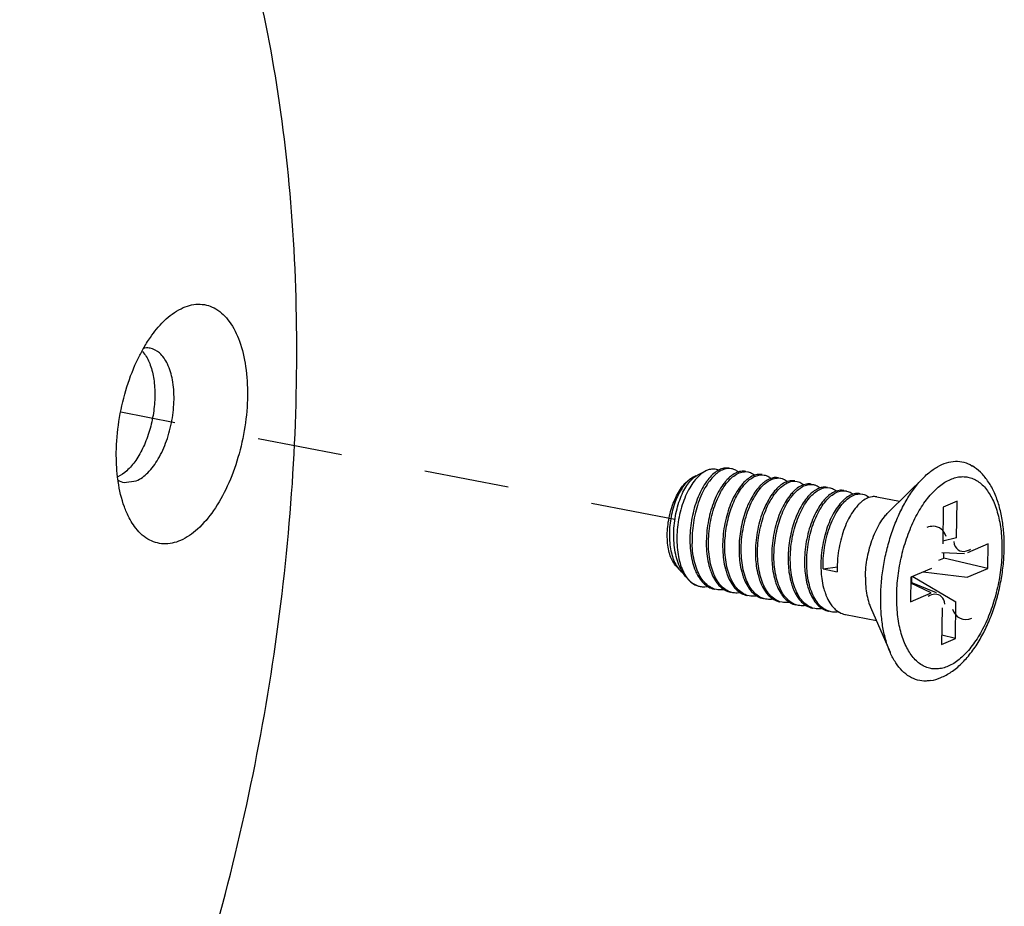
# Model space of a CAD drawing. Header units: inches. Extents: x -1 to 205, y 81 to 217.
# Tile 68 of 108: x 83.51 to 84.79, y 173.49 to 174.63. Entities that reach past the tile are written whole.
import ezdxf

# ---------------------------------------------------------------- set-up
doc = ezdxf.new("R2010")
doc.units = ezdxf.units.IN
doc.header["$LTSCALE"] = 1.1
doc.header["$MEASUREMENT"] = 0
doc.linetypes.add('DASHED', pattern=[0.2, 0.1, -0.1])
doc.layers.get('0').update_dxf_attribs({"linetype": 'CONTINUOUS'})
for name, color, linetype in [('02___PRT_ALL_AXES', 7, 'CONTINUOUS'), ('3_ALL_AXES', 7, 'CONTINUOUS'), ('7_ALL_FEATURES', 7, 'CONTINUOUS')]:
    doc.layers.add(name, color=color, linetype=linetype)

msp = doc.modelspace()

# ---------------------------------------------------------------- linework, layer by layer
at = {"color": 4, "linetype": 'DASHED'}
msp.add_line((84.36142348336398, 173.9864724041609), (83.64363020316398, 174.1256933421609), dxfattribs=at)
at = {"layer": '02___PRT_ALL_AXES', "color": 7, "linetype": 'Continuous'}
for p, q in [((84.39100856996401, 174.0445281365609), (84.40147578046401, 174.0496083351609)), ((84.63879238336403, 173.9968533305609), (84.68415791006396, 174.0415364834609)), ((84.62280553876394, 174.0159831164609), (84.65238880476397, 174.0102452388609)), ((84.36284635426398, 173.9263294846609), (84.367734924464, 173.9209300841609)), ((84.376401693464, 173.9113576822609), (84.379283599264, 173.9081746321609)), ((84.58221357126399, 173.8634410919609), (84.62240322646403, 173.8556460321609)), ((84.61479925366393, 173.8731499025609), (84.64017050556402, 173.8147468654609))]:
    msp.add_line(p, q, dxfattribs=at)
for points, start_tangent, end_tangent in [([(84.60816067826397, 173.9119527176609), (84.60889195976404, 173.9246254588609), (84.61076211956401, 173.9374550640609), (84.61372014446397, 173.9500915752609), (84.617685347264, 173.9621903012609), (84.62254956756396, 173.9734212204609), (84.62818012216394, 173.9834779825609), (84.63442342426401, 173.9920862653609), (84.63879201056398, 173.9968537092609)], (0.01222539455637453, 0.9999252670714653), (0.7125636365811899, 0.7016074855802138)), ([(84.60816067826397, 173.9119527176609), (84.608588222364, 173.8997825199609), (84.61016292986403, 173.8884468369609), (84.61284184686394, 173.8782548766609), (84.61479863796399, 173.8731496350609)], (-0.01222539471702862, -0.9999252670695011), (0.3985165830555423, -0.9171611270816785))]:
    msp.add_spline(points, degree=3, dxfattribs=dict(at, start_tangent=start_tangent, end_tangent=end_tangent))
at = {"layer": '3_ALL_AXES', "color": 7, "linetype": 'Continuous'}
msp.add_line((83.67158870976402, 174.2044344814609), (83.67425121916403, 174.2011407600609), dxfattribs=at)
for points, start_tangent, end_tangent in [([(83.87127514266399, 174.1748616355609), (83.86559932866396, 174.3737773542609), (83.84373698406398, 174.5615740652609), (83.80613316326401, 174.7344287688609), (83.79644623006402, 174.7680276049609)], (0.01222539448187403, 0.9999252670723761), (-0.2885924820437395, 0.9574520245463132)), ([(83.67425121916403, 174.2011407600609), (83.681631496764, 174.1868511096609), (83.686155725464, 174.1684453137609), (83.68751558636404, 174.1471776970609), (83.68561840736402, 174.1244976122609), (83.68059347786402, 174.1019506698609), (83.67278323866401, 174.0810734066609), (83.66271994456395, 174.0632885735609), (83.65108939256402, 174.0498081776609), (83.63970137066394, 174.0420109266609)], (0.5891692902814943, -0.8080096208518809), (-0.9047070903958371, -0.4260341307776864)), ([(82.78788254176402, 172.3705012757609), (82.82816966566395, 172.3648085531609), (82.93928853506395, 172.3700819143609), (83.05307789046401, 172.4050257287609), (83.16722130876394, 172.4689286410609), (83.27939515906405, 172.5604897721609), (83.38731590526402, 172.6778452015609), (83.48878659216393, 172.8186059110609), (83.58174156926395, 172.9799064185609), (83.664288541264, 173.158463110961), (83.73474708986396, 173.3506410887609), (83.79168288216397, 173.5525281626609), (83.83393686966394, 173.7600144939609), (83.86064888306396, 173.9688762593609), (83.87127514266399, 174.1748616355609)], (0.9816318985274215, -0.190784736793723), (0.01222539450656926, 0.9999252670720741))]:
    msp.add_spline(points, degree=3, dxfattribs=dict(at, start_tangent=start_tangent, end_tangent=end_tangent))
at = {"layer": '7_ALL_FEATURES', "color": 7, "linetype": 'Continuous'}
for p, q in [((83.67050579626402, 174.2044147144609), (83.67243774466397, 174.207894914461)), ((84.43473241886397, 174.0524607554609), (84.43190409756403, 174.0527720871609)), ((83.63962874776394, 174.0386100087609), (83.63918666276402, 174.0421248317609)), ((84.38576508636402, 174.0419851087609), (84.38523730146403, 174.0417210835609)), ((84.38837613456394, 174.0430429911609), (84.38576508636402, 174.0419851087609)), ((84.38582824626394, 174.0411267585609), (84.38626356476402, 174.0414811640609)), ((84.38631445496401, 174.0415217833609), (84.38834622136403, 174.0430040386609)), ((84.38834622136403, 174.0430040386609), (84.39100711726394, 174.0445286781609)), ((84.45310332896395, 174.0486569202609), (84.45594455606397, 174.0483469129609)), ((84.464495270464, 174.0440074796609), (84.463712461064, 174.0437298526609)), ((84.47433407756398, 174.0445445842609), (84.47715563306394, 174.0442319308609)), ((84.48582884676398, 174.0399328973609), (84.48260285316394, 174.0386148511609)), ((84.49552373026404, 174.0404281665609), (84.49836866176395, 174.0401183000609)), ((83.64771404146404, 174.0346677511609), (83.66354291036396, 174.0367293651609)), ((84.51673653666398, 174.0363138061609), (84.519581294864, 174.0360039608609)), ((84.53658034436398, 174.0321910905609), (84.53793057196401, 174.0322015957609)), ((84.53793057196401, 174.0322015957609), (84.54079025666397, 174.0318875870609)), ((84.55915870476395, 174.0280850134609), (84.56200836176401, 174.0277748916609)), ((84.58037605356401, 174.0239704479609), (84.58322262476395, 174.0236601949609)), ((84.60159030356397, 174.0198560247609), (84.60443605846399, 174.0195456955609)), ((84.70908375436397, 174.0024688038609), (84.70850416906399, 173.9550640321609)), ((84.72695548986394, 174.0102191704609), (84.70908375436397, 174.0024688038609)), ((84.72637590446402, 173.9628143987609), (84.72695548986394, 174.0102191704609)), ((84.52144394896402, 173.9970940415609), (84.51858251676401, 173.9906263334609)), ((84.72637590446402, 173.9628143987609), (84.708546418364, 173.9585196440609)), ((84.76713046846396, 173.9550770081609), (84.74044468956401, 173.9435042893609)), ((84.76674231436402, 173.9233295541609), (84.76713046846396, 173.9550770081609)), ((84.42328757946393, 173.9478101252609), (84.42333017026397, 173.9466450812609)), ((84.44450035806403, 173.9436957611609), (84.44459711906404, 173.9413377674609)), ((84.46571313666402, 173.9395813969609), (84.46581893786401, 173.9370448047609)), ((84.70708992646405, 173.9437052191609), (84.73652505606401, 173.9426782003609)), ((84.70968563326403, 173.9365353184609), (84.709772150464, 173.9436116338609)), ((84.363505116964, 173.9266567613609), (84.36363161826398, 173.9264499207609)), ((84.48692591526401, 173.9354670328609), (84.48703214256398, 173.9329221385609)), ((84.508138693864, 173.9313526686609), (84.50824612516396, 173.9287843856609)), ((84.52935147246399, 173.9272383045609), (84.52945946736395, 173.9246591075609)), ((84.55340622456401, 173.9225727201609), (84.57187465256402, 173.925088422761)), ((84.57171731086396, 173.925229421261), (84.57177702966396, 173.9190095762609)), ((84.70355916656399, 173.9338784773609), (84.70968563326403, 173.9365353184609)), ((84.76674231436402, 173.9233295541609), (84.70968563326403, 173.9365353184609)), ((84.55056425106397, 173.9231239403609), (84.55067236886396, 173.9205423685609)), ((84.55340622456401, 173.9225727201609), (84.57177702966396, 173.9190095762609)), ((84.693810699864, 173.9232807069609), (84.66712492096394, 173.9117079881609)), ((84.66844978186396, 173.9049078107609), (84.66854042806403, 173.9123218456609)), ((84.66981167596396, 173.9128731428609), (84.72536306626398, 173.8799735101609)), ((84.68300373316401, 173.9185940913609), (84.74005653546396, 173.9117568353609)), ((84.74005653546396, 173.9117568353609), (84.76674231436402, 173.9233295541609)), ((84.37640265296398, 173.9113558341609), (84.37627292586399, 173.9114997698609)), ((84.37649724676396, 173.9116755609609), (84.37660741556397, 173.9115196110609)), ((84.37649724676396, 173.9116755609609), (84.37659710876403, 173.9115467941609)), ((84.37659710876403, 173.9115467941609), (84.37941254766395, 173.9082992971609)), ((84.37660741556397, 173.9115196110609), (84.37928343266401, 173.9081744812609)), ((84.39260756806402, 173.9002706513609), (84.394140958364, 173.8999212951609)), ((84.66712492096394, 173.9117079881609), (84.66673676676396, 173.8799605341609)), ((84.69342254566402, 173.8915332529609), (84.66703098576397, 173.9040249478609)), ((84.667048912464, 173.9054911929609), (84.69989123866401, 173.8918142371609)), ((84.415354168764, 173.8958046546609), (84.41258337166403, 173.8965132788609)), ((84.43656720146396, 173.8916902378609), (84.43379635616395, 173.8923988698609)), ((84.45778102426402, 173.8875757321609), (84.45501123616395, 173.8882836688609)), ((84.66673676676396, 173.8799605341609), (84.69342254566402, 173.8915332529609)), ((84.47899431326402, 173.8834613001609), (84.47622578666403, 173.8841686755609)), ((84.50020720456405, 173.8793469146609), (84.49743917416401, 173.8800541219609)), ((84.521418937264, 173.8752327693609), (84.51865221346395, 173.8759396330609)), ((84.72478348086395, 173.8325687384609), (84.72536306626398, 173.8799735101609)), ((84.54262996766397, 173.8711187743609), (84.539863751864, 173.871825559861)), ((84.56384140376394, 173.8670046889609), (84.56107451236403, 173.8677117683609)), ((84.70749133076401, 173.8722231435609), (84.70691174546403, 173.8248183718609)), ((84.72478348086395, 173.8325687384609), (84.70705666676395, 173.8366716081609)), ((84.70691174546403, 173.8248183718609), (84.72478348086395, 173.8325687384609))]:
    msp.add_line(p, q, dxfattribs=at)
for centre, major_axis, ratio, start_param, end_param in [((84.69179412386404, 173.9520239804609), (-0.01121689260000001, -0.02426317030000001), 0.7872063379, 3.4680647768, 3.8557363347), ((84.69179412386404, 173.9520239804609), (-0.01121689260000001, -0.02426317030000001), 0.7872063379, 2.4274489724, 3.4680647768), ((84.74318935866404, 173.9743123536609), (0.0129411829, 0.02799296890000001), 0.5914060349, 2.4274489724, 3.6092223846), ((84.74318935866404, 173.9743123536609), (0.0129411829, 0.02799296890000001), 0.5914060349, 3.6092223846, 3.8557363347), ((84.69067787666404, 173.8607251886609), (-0.0129411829, -0.02799296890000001), 0.5914060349, 3.4400202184, 3.8557363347), ((84.69067787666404, 173.8607251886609), (-0.0129411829, -0.02799296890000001), 0.5914060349, 2.4274489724, 3.4400202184), ((84.74207311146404, 173.8830135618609), (0.01121689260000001, 0.02426317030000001), 0.7872063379, 2.4274489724, 3.8557363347)]:
    msp.add_ellipse(centre, major_axis=major_axis, ratio=ratio, start_param=start_param, end_param=end_param, dxfattribs=at)
for points, start_tangent, end_tangent in [([(83.69889875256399, 174.2433583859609), (83.70237628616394, 174.2466340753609), (83.72442998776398, 174.2613137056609)], (0.7135844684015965, 0.700569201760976), (0.9174441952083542, 0.3978644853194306)), ([(83.72442998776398, 174.2613137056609), (83.74635793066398, 174.2657074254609), (83.76666576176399, 174.2595158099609), (83.783969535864, 174.2431608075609), (83.79709002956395, 174.2177569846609), (83.80513310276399, 174.1850355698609), (83.80755063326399, 174.1472264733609), (83.80417787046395, 174.1069063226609), (83.79524466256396, 174.066822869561), (83.78135979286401, 174.0297077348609), (83.763469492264, 173.9980902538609), (83.74279295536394, 173.9741251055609), (83.72073925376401, 173.9594454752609)], (0.9174441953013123, 0.3978644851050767), (-0.9174441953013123, -0.3978644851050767)), ([(83.67243774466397, 174.207894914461), (83.68169974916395, 174.2226689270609), (83.69889875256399, 174.2433583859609)], (0.4935512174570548, 0.8697167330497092), (0.7135844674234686, 0.7005692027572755)), ([(83.66354291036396, 174.0367293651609), (83.67836268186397, 174.0472894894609), (83.69183339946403, 174.065126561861), (83.70263645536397, 174.0884945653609), (83.70971437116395, 174.1151060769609), (83.71237431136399, 174.1423561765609), (83.710355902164, 174.1675774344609), (83.70385671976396, 174.1883010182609), (83.69351294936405, 174.2024983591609), (83.68144684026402, 174.2085869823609)], (0.9174441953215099, 0.3978644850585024), (-0.980521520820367, 0.1964116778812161)), ([(83.68144684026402, 174.2085869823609), (83.68033711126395, 174.2087797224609), (83.67293326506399, 174.2086845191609)], (-0.9805215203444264, 0.1964116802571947), (-0.987552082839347, -0.1572923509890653)), ([(83.63918666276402, 174.0421248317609), (83.637618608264, 174.0735327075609), (83.64099137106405, 174.1138528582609), (83.64992457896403, 174.153936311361), (83.66380944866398, 174.1910514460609), (83.67050579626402, 174.2044147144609)], (-0.1166865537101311, 0.993168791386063), (0.4772139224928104, 0.8787871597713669)), ([(84.43189094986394, 174.0530089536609), (84.42976699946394, 174.0532907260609), (84.42335096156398, 174.0526235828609), (84.41795523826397, 174.0504407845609)], (-0.9814441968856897, 0.1917479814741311), (-0.8807318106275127, -0.4736153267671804)), ([(84.43190409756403, 174.0527720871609), (84.42769659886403, 174.0524221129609), (84.42099615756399, 174.0499953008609), (84.419709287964, 174.0492764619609)], (-0.9995889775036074, 0.02866838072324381), (-0.8612284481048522, -0.5082180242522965)), ([(84.68415733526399, 174.0415371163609), (84.69020362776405, 174.0470333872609), (84.70175143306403, 174.0551067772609), (84.71339286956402, 174.0601552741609), (84.72486531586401, 174.0620649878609), (84.73591484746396, 174.0607937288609), (84.74629302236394, 174.0563698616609), (84.74688848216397, 174.0560067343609)], (0.7124285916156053, 0.7017446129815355), (0.8495749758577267, -0.5274678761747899)), ([(84.78809747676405, 173.9499396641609), (84.78746108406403, 173.9698787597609), (84.78501917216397, 173.9889603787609), (84.78071498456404, 174.0068107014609), (84.77452531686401, 174.0229690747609), (84.766568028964, 174.0368527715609), (84.75720516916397, 174.0479218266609), (84.74688835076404, 174.0560065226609)], (0.01222539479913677, 0.9999252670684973), (-0.8494328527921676, 0.527696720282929)), ([(84.36284464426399, 173.9263301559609), (84.36086928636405, 173.9287768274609), (84.35704234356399, 173.9354951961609), (84.35414923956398, 173.9437340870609), (84.35228496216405, 173.9532229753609), (84.35151071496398, 173.9636502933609), (84.35185176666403, 173.9746719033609), (84.35329652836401, 173.9859266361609), (84.355797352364, 173.9970453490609), (84.35927244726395, 174.0076645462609), (84.36360798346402, 174.0174357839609), (84.36866167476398, 174.0260379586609), (84.374267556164, 174.0331884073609), (84.380241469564, 174.0386522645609), (84.38523008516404, 174.0417249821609)], (-0.670906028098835, 0.7415423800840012), (0.9000406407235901, 0.435805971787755)), ([(84.38523730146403, 174.0417210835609), (84.38133260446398, 174.0392399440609), (84.37581020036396, 174.0341116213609), (84.37058218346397, 174.0272831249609), (84.36582859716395, 174.0189556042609), (84.361715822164, 174.0093789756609), (84.35839047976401, 173.9988431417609), (84.35597477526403, 173.9876679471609), (84.35456333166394, 173.9761954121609), (84.35421971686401, 173.9647775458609), (84.35497470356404, 173.9537651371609), (84.35682524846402, 173.9434989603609), (84.35973423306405, 173.9342981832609), (84.363505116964, 173.9266567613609)], (-0.8885461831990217, -0.4587871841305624), (0.5193968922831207, -0.8545331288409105)), ([(84.37185672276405, 173.9173353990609), (84.36759722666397, 173.9252917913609), (84.36388545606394, 173.9356246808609), (84.36136744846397, 173.947134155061), (84.36008017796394, 173.9594546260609), (84.36002163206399, 173.9721978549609), (84.36115112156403, 173.9849650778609), (84.36339069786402, 173.9973595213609), (84.36662774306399, 174.0089990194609), (84.370718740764, 174.019528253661), (84.37549347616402, 174.0286289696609), (84.38076065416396, 174.0360310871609), (84.38582824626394, 174.0411267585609)], (-0.5407521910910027, 0.8411819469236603), (0.7700499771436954, 0.637983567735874)), ([(84.40147468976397, 174.0496085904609), (84.39920338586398, 174.0483766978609), (84.392661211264, 174.0433722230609), (84.386363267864, 174.0363572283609), (84.38051540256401, 174.0275316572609), (84.37531088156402, 174.0171515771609), (84.37092399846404, 174.0055211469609), (84.36750464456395, 173.9929829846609), (84.36517392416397, 173.9799078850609), (84.36402060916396, 173.9666842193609), (84.36409828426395, 173.9537066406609), (84.36542358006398, 173.9413628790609), (84.36797596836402, 173.9300221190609), (84.37169802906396, 173.9200257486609), (84.37649724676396, 173.9116755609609)], (-0.899430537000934, -0.4370637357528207), (0.5802022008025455, -0.814472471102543)), ([(84.419709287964, 174.0492764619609), (84.41429459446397, 174.0453472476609), (84.40780738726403, 174.0386122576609), (84.40174331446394, 174.0299857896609), (84.39629914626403, 174.0197196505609), (84.39165349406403, 174.0081147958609), (84.38796109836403, 173.9955117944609), (84.38534816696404, 173.9822797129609), (84.383909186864, 173.9688064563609), (84.383703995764, 173.9554876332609)], (-0.8612284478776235, -0.5082180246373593), (0.03221362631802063, -0.9994810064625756)), ([(84.38626356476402, 174.0414811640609), (84.38631445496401, 174.0415217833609)], (0.78093128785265, 0.6246169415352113), (0.7821960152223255, 0.6230324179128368)), ([(84.41803686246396, 174.0503325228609), (84.41216852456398, 174.0518647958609), (84.40577696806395, 174.0512319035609), (84.40147468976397, 174.0496085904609)], (-0.9094690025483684, 0.4157717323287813), (-0.8994305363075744, -0.4370637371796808)), ([(84.41795523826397, 174.0504407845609), (84.416731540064, 174.0497462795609), (84.41020649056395, 174.0447830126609), (84.40397287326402, 174.0379191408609), (84.403846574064, 174.0377563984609)], (-0.8807318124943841, -0.4736153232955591), (-0.6119360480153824, -0.7909072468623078)), ([(84.40491677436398, 173.9513732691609), (84.40512921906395, 173.9648091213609), (84.40660518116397, 173.9784546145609), (84.40925610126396, 173.9917323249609), (84.41299184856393, 174.0043630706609), (84.41776241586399, 174.0161442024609), (84.42338979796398, 174.0265755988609), (84.42959470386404, 174.0351907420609), (84.43613215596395, 174.0417617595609), (84.44286869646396, 174.0462183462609), (84.44962756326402, 174.0484340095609), (84.45310332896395, 174.0486569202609)], (-0.03221362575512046, 0.999481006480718), (0.9995926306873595, -0.02854071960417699)), ([(84.42612955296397, 173.9472589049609), (84.42626491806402, 173.9593625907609), (84.427439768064, 173.9717343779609), (84.429605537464, 173.983917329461), (84.43265397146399, 173.9955142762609), (84.43655609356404, 174.0064901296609), (84.44124073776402, 174.0165901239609), (84.44653187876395, 174.0254212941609), (84.45220761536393, 174.0326832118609), (84.45815242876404, 174.0383012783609), (84.46423204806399, 174.0421779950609)], (-0.03221362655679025, 0.9994810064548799), (0.8987527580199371, 0.438455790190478)), ([(84.44330176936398, 174.0481282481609), (84.44005827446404, 174.0467851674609), (84.43328674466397, 174.0423101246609), (84.42927033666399, 174.0385520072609)], (-0.9484118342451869, -0.3170409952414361), (-0.6915503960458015, -0.7223282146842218)), ([(84.443556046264, 174.0480649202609), (84.44023804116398, 174.0504056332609), (84.43473241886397, 174.0524607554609)], (-0.7603985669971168, 0.6494567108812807), (-0.981474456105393, 0.1915930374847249)), ([(84.45310263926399, 174.0488980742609), (84.446851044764, 174.0489954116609), (84.44330176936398, 174.0481282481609)], (-0.9818249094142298, 0.1897889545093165), (-0.9484118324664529, -0.3170410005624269)), ([(84.44734233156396, 173.9431445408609), (84.44755845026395, 173.9566391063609), (84.449064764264, 173.9704459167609), (84.45178813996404, 173.9839323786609), (84.45557117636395, 173.9965738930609), (84.46037574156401, 174.0083146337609), (84.466028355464, 174.0186873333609), (84.47224750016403, 174.0272306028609), (84.47881244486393, 174.0337429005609), (84.48559389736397, 174.0381358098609), (84.49230003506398, 174.0402425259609), (84.49552373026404, 174.0404281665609)], (-0.0322136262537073, 0.9994810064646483), (0.9995921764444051, -0.02855662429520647)), ([(84.463712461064, 174.0437298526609), (84.46123950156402, 174.0426552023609), (84.45450296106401, 174.0381986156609), (84.45187325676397, 174.0358361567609)], (-0.9366321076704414, -0.3503145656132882), (-0.7185325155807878, -0.6954933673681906)), ([(84.45594455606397, 174.0483469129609), (84.45611265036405, 174.0483134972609), (84.46219601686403, 174.0458462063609), (84.46475957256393, 174.0439596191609)], (0.9817887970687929, -0.189975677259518), (0.7607625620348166, -0.6490302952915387)), ([(84.46423204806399, 174.0421779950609), (84.470289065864, 174.0442250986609), (84.47433407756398, 174.0445445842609)], (0.8987527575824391, 0.4384557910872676), (0.9995716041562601, -0.02926786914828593)), ([(84.47431536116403, 174.0447837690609), (84.46799836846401, 174.0448708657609), (84.464495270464, 174.0440074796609)], (-0.9817887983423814, 0.1899756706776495), (-0.9481411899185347, -0.3178494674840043)), ([(84.47715563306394, 174.0442319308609), (84.481731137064, 174.0426734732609), (84.48598532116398, 174.0398322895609)], (0.9814772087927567, -0.1915789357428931), (0.7606721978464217, -0.6491362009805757)), ([(84.49552643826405, 174.0406687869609), (84.49453952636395, 174.0408318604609), (84.48865987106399, 174.0406619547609), (84.48582884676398, 174.0399328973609)], (-0.981477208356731, 0.1915789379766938), (-0.9499295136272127, -0.3124642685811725)), ([(84.49836866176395, 174.0401183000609), (84.49875475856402, 174.0400391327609), (84.504822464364, 174.0374898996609), (84.50718258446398, 174.035733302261)], (0.9818941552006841, -0.1894303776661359), (0.7609112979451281, -0.6488559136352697)), ([(84.62799978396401, 173.8858853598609), (84.62912179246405, 173.9068832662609), (84.63195871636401, 173.9281677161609), (84.63644666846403, 173.9492601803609), (84.64248634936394, 173.9696937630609), (84.64994150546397, 173.9890074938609), (84.65864710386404, 174.0067739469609), (84.668407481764, 174.0225935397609), (84.67900504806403, 174.0361138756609), (84.68415733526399, 174.0415371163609)], (0.01222539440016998, 0.9999252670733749), (0.7124285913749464, 0.7017446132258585)), ([(84.64875640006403, 173.8879526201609), (84.64928098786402, 173.9007212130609), (84.65054748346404, 173.9137261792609), (84.65254282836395, 173.9267807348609), (84.65524251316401, 173.9397249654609), (84.65861952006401, 173.9524308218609), (84.66263575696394, 173.9647534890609), (84.66724696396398, 173.9765575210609), (84.67240309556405, 173.9877148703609), (84.678047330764, 173.9981024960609), (84.684117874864, 174.0076067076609), (84.69054818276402, 174.0161233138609), (84.69726774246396, 174.0235589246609), (84.704202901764, 174.0298320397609), (84.71127762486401, 174.0348738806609), (84.71841435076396, 174.0386291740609), (84.72553484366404, 174.0410567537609), (84.73256104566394, 174.0421300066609), (84.73941592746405, 174.0418371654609), (84.74602433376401, 174.0401814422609), (84.752313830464, 174.0371809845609), (84.75821544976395, 174.032868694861), (84.76366449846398, 174.0272918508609), (84.76860131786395, 174.0205114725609), (84.77297150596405, 174.0126023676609), (84.77672763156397, 174.0036503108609), (84.77982829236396, 173.9937535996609), (84.78223855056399, 173.9830253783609), (84.78393424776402, 173.9715715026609), (84.78489454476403, 173.9595322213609), (84.78511083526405, 173.9470849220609)], (0.01222539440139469, 0.99992526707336), (-0.01222539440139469, -0.99992526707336)), ([(83.63945248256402, 174.0379921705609), (83.64771501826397, 174.0346726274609)], (0.8523880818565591, -0.522909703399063), (0.9805215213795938, -0.1964116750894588)), ([(83.650873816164, 173.9959578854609), (83.64807921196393, 174.0030021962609), (83.640036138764, 174.0357236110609), (83.63962874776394, 174.0386100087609)], (-0.397084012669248, 0.9177822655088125), (-0.1329551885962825, 0.9911220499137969)), ([(84.403846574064, 174.0377563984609), (84.39807975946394, 174.029161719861), (84.39278564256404, 174.0187885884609), (84.388331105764, 174.0072467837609), (84.38484802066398, 173.9949342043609), (84.38238798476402, 173.9820390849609), (84.38104359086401, 173.9689656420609), (84.38086202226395, 173.9560388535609)], (-0.6119360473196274, -0.7909072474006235), (0.03221362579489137, -0.9994810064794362)), ([(84.42927033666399, 174.0385520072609), (84.42675003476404, 174.0357387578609), (84.42053993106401, 174.027114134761), (84.41490875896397, 174.0166704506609), (84.41013653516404, 174.0048759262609), (84.40639914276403, 173.9922227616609), (84.40375331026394, 173.9789414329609), (84.40228648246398, 173.9653480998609), (84.40207480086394, 173.9519244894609)], (-0.691550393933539, -0.7223282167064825), (0.03221362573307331, -0.9994810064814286)), ([(84.45187325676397, 174.0358361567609), (84.44796550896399, 174.0316275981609), (84.44176060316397, 174.0230124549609), (84.43621241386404, 174.0127499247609)], (-0.718532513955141, -0.6954933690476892), (-0.4253404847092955, -0.9050334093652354)), ([(84.47312007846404, 174.0317549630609), (84.47057842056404, 174.0291200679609), (84.46490268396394, 174.0218581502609), (84.45961154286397, 174.0130269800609), (84.45790622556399, 174.0096461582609)], (-0.7189614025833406, -0.6950499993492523), (-0.4345501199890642, -0.9006476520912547)), ([(84.46855511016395, 173.9390301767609), (84.46877208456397, 173.9525383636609), (84.47028197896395, 173.9663600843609), (84.473011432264, 173.9798600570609), (84.47679249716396, 173.9924838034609), (84.48155942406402, 174.0041386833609), (84.48718270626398, 174.0144799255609), (84.49339023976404, 174.0230337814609), (84.49996504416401, 174.0295792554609), (84.50678116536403, 174.0340091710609), (84.51351847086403, 174.0361289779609), (84.51673653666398, 174.0363138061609)], (-0.03221362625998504, 0.999481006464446), (0.9995919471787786, -0.02856464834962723)), ([(84.48260285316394, 174.0386148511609), (84.47652323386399, 174.0347381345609), (84.47312007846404, 174.0317549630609)], (-0.8987527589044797, -0.4384557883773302), (-0.7189614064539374, -0.6950499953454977)), ([(84.494392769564, 174.0276982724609), (84.49061830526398, 174.0236674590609), (84.484399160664, 174.0151241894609), (84.47909340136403, 174.0054783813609)], (-0.7203250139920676, -0.6936367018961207), (-0.4339173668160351, -0.9009526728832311)), ([(84.506924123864, 174.0357795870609), (84.50396470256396, 174.0345726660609), (84.49718325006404, 174.0301797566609), (84.494392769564, 174.0276982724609)], (-0.9481900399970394, -0.3177037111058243), (-0.7203250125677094, -0.6936367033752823)), ([(84.50021171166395, 173.9941894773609), (84.50519032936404, 174.0048327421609), (84.51087201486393, 174.0140886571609), (84.51700556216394, 174.0215859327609), (84.52347923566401, 174.0272188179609), (84.53010346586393, 174.0308018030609), (84.53658034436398, 174.0321910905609)], (0.3773150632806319, 0.9260849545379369), (0.998983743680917, 0.04507194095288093)), ([(84.51673946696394, 174.0365551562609), (84.51067084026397, 174.0366793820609), (84.506924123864, 174.0357795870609)], (-0.9818941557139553, 0.189430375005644), (-0.948190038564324, -0.3177037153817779)), ([(84.51098066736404, 173.9308014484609), (84.51119730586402, 173.9443042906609), (84.51270587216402, 173.9581206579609), (84.51543322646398, 173.9716162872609), (84.51921382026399, 173.9842430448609), (84.52394014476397, 173.9958148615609), (84.52947728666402, 174.0060416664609), (84.53563852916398, 174.0145950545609), (84.54221543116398, 174.0212060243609), (84.54908896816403, 174.0257233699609), (84.55593385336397, 174.0278987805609), (84.55915870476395, 174.0280850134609)], (-0.03221362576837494, 0.9994810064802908), (0.9995968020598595, -0.02839424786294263)), ([(84.52813830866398, 174.0316656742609), (84.52515197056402, 174.0304460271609), (84.51833584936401, 174.0260161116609), (84.51554652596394, 174.0235269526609)], (-0.9482090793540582, -0.3176468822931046), (-0.7191882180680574, -0.6948153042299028)), ([(84.519581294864, 174.0360039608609), (84.51997256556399, 174.0359236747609), (84.526045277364, 174.0333690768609), (84.52839770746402, 174.0316169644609)], (0.9818967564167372, -0.1894168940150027), (0.7608294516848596, -0.6489518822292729)), ([(84.53795210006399, 174.0324408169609), (84.53188927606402, 174.0325658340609), (84.52813830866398, 174.0316656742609)], (-0.9818967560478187, 0.1894168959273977), (-0.9482090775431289, -0.3176468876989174)), ([(84.549391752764, 174.0275639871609), (84.54847427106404, 174.0272386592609), (84.541850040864, 174.0236556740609), (84.53677881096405, 174.0194308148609)], (-0.9490743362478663, -0.3150522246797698), (-0.7192007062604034, -0.6948023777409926)), ([(84.54079025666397, 174.0318875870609), (84.54271962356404, 174.0314016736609), (84.54846894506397, 174.0284132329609), (84.54953499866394, 174.0275664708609)], (0.9820295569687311, -0.1887271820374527), (0.7640364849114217, -0.6451730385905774)), ([(84.55916106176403, 174.0283244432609), (84.55495114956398, 174.0286279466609), (84.549391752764, 174.0275639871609)], (-0.9820295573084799, 0.1887271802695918), (-0.949074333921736, -0.315052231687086)), ([(84.56200836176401, 174.0277748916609), (84.56242548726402, 174.0276889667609), (84.56848177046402, 174.0251333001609), (84.57083221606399, 174.0233805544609)], (0.9818985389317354, -0.189407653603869), (0.7605060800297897, -0.6493308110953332)), ([(84.51554652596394, 174.0235269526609), (84.51176104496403, 174.0194706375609), (84.50555351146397, 174.0109167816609), (84.50029485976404, 174.0013405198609)], (-0.7191882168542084, -0.6948153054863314), (-0.4337028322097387, -0.9010559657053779)), ([(84.53677881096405, 174.0194308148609), (84.53537636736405, 174.0180227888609), (84.529242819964, 174.0105255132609), (84.52356113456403, 174.0012695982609), (84.52144394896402, 173.9970940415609)], (-0.7192007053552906, -0.694802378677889), (-0.4326383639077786, -0.9015675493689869)), ([(84.53219344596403, 173.9266870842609), (84.53241056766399, 173.9401976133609), (84.53392104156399, 173.9540216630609), (84.53665152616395, 173.9675239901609), (84.540437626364, 173.9801600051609), (84.54518395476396, 173.9917663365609), (84.55071065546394, 174.0019603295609), (84.55686286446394, 174.0104944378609), (84.56344390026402, 174.017104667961), (84.57032162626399, 174.0216186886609), (84.57716970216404, 174.0237877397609), (84.58037605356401, 174.0239704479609)], (-0.03221362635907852, 0.9994810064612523), (0.9995885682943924, -0.02868264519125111)), ([(84.55803478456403, 174.0153585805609), (84.55400933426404, 174.0110319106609), (84.54784809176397, 174.0024785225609), (84.54272696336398, 173.9931254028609)], (-0.720435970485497, -0.6935214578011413), (-0.4338268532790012, -0.9009962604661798)), ([(84.55340622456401, 173.9225727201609), (84.55362314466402, 173.9360800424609), (84.555132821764, 173.9499008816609), (84.55786201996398, 173.9634004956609), (84.56164787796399, 173.9760384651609), (84.56640783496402, 173.9876754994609), (84.57194499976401, 173.997880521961), (84.57808309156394, 174.006388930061), (84.58466264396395, 174.0129952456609), (84.59153888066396, 174.0175065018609), (84.59838526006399, 174.0196737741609), (84.60159030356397, 174.0198560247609)], (-0.03221362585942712, 0.9994810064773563), (0.9995860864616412, -0.02876900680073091)), ([(84.570570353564, 174.0234391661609), (84.56745977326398, 174.0221602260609), (84.56058623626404, 174.0176428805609), (84.55803478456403, 174.0153585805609)], (-0.9482938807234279, -0.3173936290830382), (-0.7204359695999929, -0.6935214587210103)), ([(84.58037916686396, 174.0242117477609), (84.57430465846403, 174.0243356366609), (84.570570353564, 174.0234391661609)], (-0.9818985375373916, 0.189407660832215), (-0.9482938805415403, -0.3173936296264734)), ([(84.59178509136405, 174.0193254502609), (84.58869243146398, 174.0180555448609), (84.58181470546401, 174.0135415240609), (84.57918642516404, 174.0111852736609)], (-0.9483208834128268, -0.3173129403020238), (-0.7192457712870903, -0.6947557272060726)), ([(84.58322262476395, 174.0236601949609), (84.58366295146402, 174.0235691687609), (84.58967418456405, 174.0210320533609), (84.59204579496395, 174.0192653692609)], (0.9818967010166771, -0.1894171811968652), (0.7604684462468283, -0.6493748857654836)), ([(84.60159342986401, 174.0200970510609), (84.59554050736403, 174.0202245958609), (84.59178509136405, 174.0193254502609)], (-0.981896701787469, 0.189417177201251), (-0.9483208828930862, -0.3173129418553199)), ([(84.61300021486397, 174.0152118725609), (84.60990968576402, 174.0139433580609), (84.60303344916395, 174.0094321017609), (84.60039542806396, 174.0070672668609)], (-0.9483539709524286, -0.3172140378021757), (-0.7191716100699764, -0.6948324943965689)), ([(84.60443605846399, 174.0195456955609), (84.60487749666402, 174.019454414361), (84.61086824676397, 174.0169297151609), (84.61325941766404, 174.0151502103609)], (0.9818922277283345, -0.1894403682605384), (0.7604318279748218, -0.6494177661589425)), ([(84.62280686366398, 174.0159825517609), (84.61675606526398, 174.0161106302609), (84.61300021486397, 174.0152118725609)], (-0.9818922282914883, 0.1894403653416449), (-0.9483539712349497, -0.3172140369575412)), ([(84.43621241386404, 174.0127499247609), (84.43613322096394, 174.0125810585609), (84.43136265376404, 174.0007999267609), (84.42762690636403, 173.9881691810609), (84.42497598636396, 173.9748914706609), (84.42350002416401, 173.9612459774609), (84.42328757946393, 173.9478101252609)], (-0.4253404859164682, -0.9050334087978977), (0.03221362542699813, -0.9994810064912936)), ([(84.45790622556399, 174.0096461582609), (84.45492689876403, 174.002926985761), (84.45102477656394, 173.9919511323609), (84.44797634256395, 173.9803541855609), (84.445810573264, 173.9681712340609), (84.44463572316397, 173.9557994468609), (84.44450035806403, 173.9436957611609)], (-0.43455011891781, -0.9006476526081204), (0.03221362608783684, -0.9994810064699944)), ([(84.47909340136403, 174.0054783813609), (84.478746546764, 174.004751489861), (84.47394198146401, 173.9930107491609), (84.47015894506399, 173.9803692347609), (84.46743556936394, 173.9668827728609), (84.46592925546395, 173.9530759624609), (84.46571313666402, 173.9395813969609)], (-0.4339173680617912, -0.9009526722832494), (0.03221362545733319, -0.9994810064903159)), ([(84.57918642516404, 174.0111852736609), (84.575233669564, 174.0069312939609), (84.56908146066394, 173.9983971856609), (84.56393698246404, 173.9890052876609)], (-0.7192457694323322, -0.6947557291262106), (-0.4337793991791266, -0.9010191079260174)), ([(84.60039542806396, 174.0070672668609), (84.59645389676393, 174.0028257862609), (84.590315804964, 173.9943173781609), (84.585154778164, 173.9849013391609)], (-0.7191716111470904, -0.6948324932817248), (-0.4338738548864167, -0.9009736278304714)), ([(83.72073925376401, 173.9594454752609), (83.69881131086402, 173.9550517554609), (83.678503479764, 173.9612433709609), (83.66119970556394, 173.9775983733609), (83.650873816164, 173.9959578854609)], (-0.9174441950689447, -0.397864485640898), (-0.397084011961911, 0.9177822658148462)), ([(84.50029485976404, 174.0013405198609), (84.49993022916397, 174.0005755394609), (84.49516330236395, 173.9889206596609), (84.49138223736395, 173.9762969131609), (84.48865278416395, 173.9627969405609), (84.48714288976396, 173.9489752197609), (84.48692591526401, 173.9354670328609)], (-0.4337028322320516, -0.9010559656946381), (0.03221362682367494, -0.9994810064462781)), ([(84.48976788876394, 173.9349158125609), (84.48990341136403, 173.9470224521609), (84.49108390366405, 173.959433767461), (84.49326904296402, 173.9716884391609), (84.496344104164, 173.9833391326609), (84.50021171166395, 173.9941894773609)], (-0.03221362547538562, 0.999481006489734), (0.3773150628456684, 0.9260849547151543)), ([(84.51858251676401, 173.9906263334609), (84.51471490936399, 173.9797759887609), (84.51163984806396, 173.9681252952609), (84.509454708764, 173.9558706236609), (84.50827421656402, 173.9434593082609), (84.508138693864, 173.9313526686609)], (-0.3773150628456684, -0.9260849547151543), (0.03221362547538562, -0.999481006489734)), ([(84.54272696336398, 173.9931254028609), (84.54231094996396, 173.9922517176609), (84.53758462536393, 173.9806799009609), (84.53380403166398, 173.9680531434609), (84.53107667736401, 173.9545575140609), (84.52956811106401, 173.9407411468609), (84.52935147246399, 173.9272383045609)], (-0.4338268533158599, -0.9009962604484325), (0.03221362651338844, -0.9994810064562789)), ([(84.56393698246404, 173.9890052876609), (84.56355475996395, 173.9882031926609), (84.55880843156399, 173.9765968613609), (84.55502233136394, 173.9639608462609), (84.55229184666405, 173.9504585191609), (84.55078137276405, 173.9366344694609), (84.55056425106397, 173.9231239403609)], (-0.4337794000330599, -0.9010191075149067), (0.03221362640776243, -0.9994810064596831)), ([(84.585154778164, 173.9849013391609), (84.58477864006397, 173.9841123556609), (84.58001868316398, 173.9724753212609), (84.57623282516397, 173.9598373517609), (84.57350362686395, 173.9463377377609), (84.57199394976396, 173.9325168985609), (84.57171731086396, 173.925229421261)], (-0.4338738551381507, -0.900973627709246), (-0.01267232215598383, -0.9999197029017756)), ([(84.38086202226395, 173.9560388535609), (84.38193812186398, 173.9430876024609), (84.38432782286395, 173.9309541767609), (84.38795352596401, 173.9202089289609), (84.39115655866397, 173.9137052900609)], (0.03221362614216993, -0.9994810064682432), (0.4964165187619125, -0.8680844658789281)), ([(84.41258337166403, 173.8965132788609), (84.40785382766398, 173.8985609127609), (84.40121431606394, 173.9035917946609), (84.39547862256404, 173.9107204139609), (84.39078920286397, 173.9196725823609), (84.38716677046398, 173.9304144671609), (84.38477922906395, 173.9425426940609), (84.383703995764, 173.9554876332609)], (-0.9528072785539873, 0.3035758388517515), (-0.0322136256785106, 0.9994810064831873)), ([(84.40207480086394, 173.9519244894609), (84.40315003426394, 173.9389795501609), (84.40553757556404, 173.9268513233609), (84.40664849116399, 173.9229829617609)], (0.03221362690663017, -0.9994810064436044), (0.2985491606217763, -0.9543942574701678)), ([(84.43379635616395, 173.8923988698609), (84.42906633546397, 173.8944466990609), (84.42240946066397, 173.8994948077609), (84.41665145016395, 173.9066679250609), (84.41197211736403, 173.9156288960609), (84.40836886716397, 173.9263407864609), (84.40599007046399, 173.9384424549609), (84.40491677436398, 173.9513732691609)], (-0.9528093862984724, 0.3035692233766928), (-0.03221362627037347, 0.9994810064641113)), ([(84.42333017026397, 173.9466450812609), (84.42436087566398, 173.9348793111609), (84.42673967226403, 173.9227776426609), (84.42872607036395, 173.9162607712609)], (0.04087268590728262, -0.999164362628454), (0.3312501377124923, -0.9435429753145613)), ([(84.45501123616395, 173.8882836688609), (84.45012810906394, 173.8904168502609), (84.44348733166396, 173.8955141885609), (84.43775091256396, 173.9027301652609), (84.433101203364, 173.9117137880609), (84.42955327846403, 173.9223348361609), (84.42719851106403, 173.9343597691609), (84.42612955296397, 173.9472589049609)], (-0.9528226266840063, 0.3035276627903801), (-0.03221362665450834, 0.9994810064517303)), ([(84.44459711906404, 173.9413377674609), (84.44556931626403, 173.9307966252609), (84.44792408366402, 173.9187716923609), (84.44990740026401, 173.9122363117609)], (0.04987247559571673, -0.9987555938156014), (0.3300935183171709, -0.9439482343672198)), ([(84.47622578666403, 173.8841686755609), (84.471279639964, 173.8863371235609), (84.46464452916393, 173.8914553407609), (84.45891641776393, 173.8986899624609), (84.45427316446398, 173.9076972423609), (84.450747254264, 173.9182926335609), (84.44840845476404, 173.9302661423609), (84.44734233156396, 173.9431445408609)], (-0.9528405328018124, 0.3034714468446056), (-0.03221362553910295, 0.9994810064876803)), ([(84.49743917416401, 173.8800541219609), (84.49248321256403, 173.8822279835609), (84.48584539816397, 173.8873529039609), (84.48011620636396, 173.8945960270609), (84.47547076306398, 173.9036193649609), (84.47194434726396, 173.9142386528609), (84.46961914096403, 173.9261671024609), (84.46855511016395, 173.9390301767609)], (-0.9528469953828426, 0.3034511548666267), (-0.03221362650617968, 0.9994810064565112)), ([(84.78511083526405, 173.9470849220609), (84.78458624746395, 173.9343163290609), (84.78331975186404, 173.9213113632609), (84.78132440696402, 173.9082568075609), (84.77862472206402, 173.8953125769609), (84.77524771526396, 173.8826067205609), (84.77123147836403, 173.8702840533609), (84.76662027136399, 173.8584800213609), (84.76146413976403, 173.8473226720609), (84.75581990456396, 173.8369350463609), (84.74974936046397, 173.8274308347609), (84.74331905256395, 173.8189142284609), (84.736599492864, 173.8114786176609), (84.72966433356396, 173.8052055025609), (84.72258961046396, 173.8001636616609), (84.715452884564, 173.7964083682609), (84.70833239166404, 173.7939807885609), (84.70130618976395, 173.7929075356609), (84.69445130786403, 173.7932003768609), (84.68784290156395, 173.7948561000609), (84.681553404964, 173.797856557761), (84.67565178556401, 173.8021688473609), (84.67020273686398, 173.8077456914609), (84.66526591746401, 173.8145260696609), (84.66089572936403, 173.822435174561), (84.657139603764, 173.8313872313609), (84.65403894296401, 173.8412839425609), (84.65162868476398, 173.8520121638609), (84.64993298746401, 173.8634660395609), (84.64897269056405, 173.8755053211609), (84.64875640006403, 173.8879526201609)], (-0.01222539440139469, -0.99992526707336), (0.01222539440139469, 0.99992526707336)), ([(84.69294269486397, 173.7778742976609), (84.70603698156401, 173.7817219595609), (84.71943435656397, 173.7889990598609), (84.73247861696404, 173.7996528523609), (84.74458367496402, 173.8132217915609), (84.75543539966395, 173.8291549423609), (84.76488204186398, 173.8469613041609), (84.77283394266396, 173.8662220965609), (84.77921154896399, 173.8865489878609), (84.78393194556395, 173.9075449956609), (84.78691717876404, 173.9288076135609), (84.78809747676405, 173.9499396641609)], (0.9851191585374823, 0.1718727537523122), (0.01222539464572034, 0.9999252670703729)), ([(84.36363161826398, 173.9264499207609), (84.36773504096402, 173.920929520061)], (0.5240980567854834, -0.8516579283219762), (0.6713972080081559, -0.7410976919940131)), ([(84.46581893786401, 173.9370448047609), (84.46677925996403, 173.9267029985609), (84.46911805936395, 173.9147294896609), (84.47112083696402, 173.9081201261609)], (0.05123159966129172, -0.9986867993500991), (0.3301219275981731, -0.9439382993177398)), ([(84.48703214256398, 173.9329221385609), (84.48798994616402, 173.9226039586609), (84.49031515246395, 173.9106755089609), (84.49233398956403, 173.9040046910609)], (0.0512948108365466, -0.9986835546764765), (0.3301393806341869, -0.9439321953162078)), ([(84.51865221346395, 173.8759396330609), (84.51368389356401, 173.8781204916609), (84.50705079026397, 173.8832459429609), (84.50132570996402, 173.8904868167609), (84.49667997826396, 173.8995135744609), (84.49314121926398, 173.9101856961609), (84.49082716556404, 173.9220876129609), (84.48976788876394, 173.9349158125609)], (-0.952850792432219, 0.3034392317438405), (-0.03221362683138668, 0.9994810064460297)), ([(84.50824612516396, 173.9287843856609), (84.50919797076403, 173.9185244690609), (84.51151202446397, 173.9066225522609), (84.51354673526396, 173.8998903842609)], (0.05147341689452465, -0.9986743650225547), (0.3301419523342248, -0.9439312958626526)), ([(84.539863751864, 173.871825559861), (84.53491252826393, 173.8739971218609), (84.52830348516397, 173.8790916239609), (84.52258148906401, 173.8863048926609), (84.51792414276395, 173.8953238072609), (84.51436513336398, 173.9060283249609), (84.51203845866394, 173.9179841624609), (84.51098066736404, 173.9308014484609)], (-0.9528417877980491, 0.3034675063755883), (-0.03221362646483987, 0.9994810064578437)), ([(84.56107451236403, 173.8677117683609), (84.55614909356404, 173.8698692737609), (84.54957444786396, 173.8749192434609), (84.54385787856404, 173.8820910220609), (84.53918599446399, 173.8910920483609), (84.53560246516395, 173.9018194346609), (84.53325334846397, 173.9138542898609), (84.53219344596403, 173.9266870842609)], (-0.9528220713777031, 0.3035294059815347), (-0.03221362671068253, 0.99948100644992)), ([(84.36773504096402, 173.920929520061), (84.36841706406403, 173.9201999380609), (84.37179352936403, 173.917202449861)], (0.6713972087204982, -0.7410976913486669), (0.7998623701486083, -0.6001834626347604)), ([(84.37627292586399, 173.9114997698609), (84.37242800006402, 173.9164661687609), (84.37185672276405, 173.9173353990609)], (-0.667708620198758, 0.7444227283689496), (-0.5407521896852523, 0.8411819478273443)), ([(84.39115655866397, 173.9137052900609), (84.392645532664, 173.9112579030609), (84.398336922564, 173.9041779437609), (84.40373268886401, 173.8998679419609)], (0.4964165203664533, -0.868084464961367), (0.8470228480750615, -0.5315564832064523)), ([(84.40664849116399, 173.9229829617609), (84.40916000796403, 173.9161094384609), (84.41384942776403, 173.907157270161), (84.415463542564, 173.9048160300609)], (0.2985491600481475, -0.9543942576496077), (0.5925507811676, -0.8055330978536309)), ([(84.42872607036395, 173.9162607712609), (84.43034292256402, 173.9120657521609), (84.43502225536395, 173.9031047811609), (84.43671713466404, 173.9006462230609)], (0.3312501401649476, -0.9435429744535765), (0.5937889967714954, -0.8046207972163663)), ([(84.52945946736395, 173.9246591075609), (84.53040926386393, 173.9144210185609), (84.53273593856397, 173.9024651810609), (84.534759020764, 173.8957773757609)], (0.051557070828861, -0.99867004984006), (0.3301214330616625, -0.9439384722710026)), ([(84.55067236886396, 173.9205423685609), (84.55162415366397, 173.9102911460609), (84.55397327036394, 173.8982562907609), (84.55597153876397, 173.891663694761)], (0.05157536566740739, -0.9986691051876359), (0.3301062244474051, -0.9439437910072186)), ([(84.37928343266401, 173.9081744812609), (84.380854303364, 173.9065581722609), (84.38573656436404, 173.9028352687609), (84.39104808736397, 173.9005800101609), (84.39258797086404, 173.9002211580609)], (0.6711966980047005, -0.741279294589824), (0.9818243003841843, -0.1897921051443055)), ([(84.37941254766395, 173.9082992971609), (84.382503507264, 173.9054728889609), (84.38926899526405, 173.9013982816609), (84.39260756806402, 173.9002706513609)], (0.696047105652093, -0.7179961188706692), (0.9675324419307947, -0.2527468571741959)), ([(84.394140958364, 173.8999212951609), (84.39661048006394, 173.8995691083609), (84.40383133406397, 173.8999385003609)], (0.9815493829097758, -0.1912088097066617), (0.9829342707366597, 0.1839571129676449)), ([(84.40373268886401, 173.8998679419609), (84.40493822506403, 173.8991531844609), (84.41217867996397, 173.8964229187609), (84.41251199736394, 173.8963559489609)], (0.8470228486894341, -0.5315564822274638), (0.981780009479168, -0.1900210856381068)), ([(84.415463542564, 173.9048160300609), (84.419585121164, 173.9000286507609), (84.42477717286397, 173.8958600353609)], (0.5925507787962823, -0.8055330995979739), (0.8432420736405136, -0.537534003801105)), ([(84.43671713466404, 173.9006462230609), (84.44078026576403, 173.8959316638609), (84.445991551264, 173.8917446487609)], (0.5937889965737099, -0.804620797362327), (0.8432778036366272, -0.5374779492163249)), ([(84.44990740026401, 173.9122363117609), (84.451472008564, 173.9081506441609), (84.45612171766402, 173.8991670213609), (84.457933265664, 173.8965272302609)], (0.3300935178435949, -0.9439482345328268), (0.59389941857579, -0.8045392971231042)), ([(84.47112083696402, 173.9081201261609), (84.47264396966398, 173.9041340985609), (84.47728722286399, 173.8951268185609), (84.47915408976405, 173.8924019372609)], (0.3301219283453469, -0.9439382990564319), (0.5941482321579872, -0.8043555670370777)), ([(84.49233398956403, 173.9040046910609), (84.49384156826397, 173.9000562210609), (84.49848701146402, 173.8910328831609), (84.50036781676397, 173.8882862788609)], (0.3301393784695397, -0.9439321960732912), (0.5941779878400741, -0.8043335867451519)), ([(84.51354673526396, 173.8998903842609), (84.51505078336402, 173.8959504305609), (84.51969651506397, 173.8869236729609), (84.52157604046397, 173.8841780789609)], (0.3301419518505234, -0.9439312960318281), (0.5940400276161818, -0.8044354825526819)), ([(84.42491794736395, 173.8958002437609), (84.422773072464, 173.8954928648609), (84.415354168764, 173.8958046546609)], (-0.9835864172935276, -0.1804376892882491), (-0.981762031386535, 0.1901139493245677)), ([(84.42477717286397, 173.8958600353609), (84.42622463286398, 173.8949977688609), (84.43348245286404, 173.892289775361), (84.43372497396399, 173.8922415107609)], (0.8432420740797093, -0.5375340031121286), (0.9817620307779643, -0.1901139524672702)), ([(84.44613240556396, 173.8916861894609), (84.44398127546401, 173.8913780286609), (84.43656720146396, 173.8916902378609)], (-0.9835759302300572, -0.1804948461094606), (-0.9817615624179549, 0.1901163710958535)), ([(84.445991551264, 173.8917446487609), (84.44743714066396, 173.8908835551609), (84.45470178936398, 173.8881740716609), (84.45493800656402, 173.8881270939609)], (0.8432778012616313, -0.5374779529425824), (0.9817615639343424, -0.1901163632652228)), ([(84.46731769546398, 173.8875668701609), (84.465014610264, 173.8872457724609), (84.45778102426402, 173.8875757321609)], (-0.9837469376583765, -0.1795604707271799), (-0.9818001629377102, 0.1899169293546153)), ([(84.457933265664, 173.8965272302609), (84.46185813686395, 173.8919510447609), (84.46718233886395, 173.8876442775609)], (0.5938994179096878, -0.8045392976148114), (0.8428173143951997, -0.5381997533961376)), ([(84.46718233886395, 173.8876442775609), (84.468498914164, 173.8868537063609), (84.47575433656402, 173.8840929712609), (84.47615182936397, 173.8840125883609)], (0.8428173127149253, -0.5381997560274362), (0.9818001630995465, -0.189916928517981)), ([(84.47915408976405, 173.8924019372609), (84.48301533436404, 173.8878921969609), (84.48838515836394, 173.8835362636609)], (0.594148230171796, -0.8043555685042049), (0.8426078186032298, -0.5385276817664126)), ([(84.50036781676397, 173.8882862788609), (84.50421620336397, 173.8837897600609), (84.50959446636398, 173.8794241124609)], (0.5941779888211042, -0.8043335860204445), (0.8425326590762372, -0.5386452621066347)), ([(84.534759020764, 173.8957773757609), (84.53629494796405, 173.8917606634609), (84.54095229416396, 173.882741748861), (84.54278147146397, 173.8800737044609)], (0.3301214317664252, -0.943938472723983), (0.5938133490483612, -0.8046028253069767)), ([(84.55597153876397, 173.891663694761), (84.55755679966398, 173.8875289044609), (84.56222868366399, 173.8785278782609), (84.563993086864, 173.8759609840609)], (0.3301062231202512, -0.9439437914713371), (0.593775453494, -0.8046307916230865)), ([(84.48851836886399, 173.8834503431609), (84.48615391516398, 173.8831244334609), (84.47899431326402, 173.8834613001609)], (-0.9838217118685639, -0.1791503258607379), (-0.981814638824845, 0.1898420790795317)), ([(84.48838515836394, 173.8835362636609), (84.48965044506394, 173.8827739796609), (84.49690313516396, 173.8799922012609), (84.49736511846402, 173.8798981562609)], (0.842607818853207, -0.5385276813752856), (0.9818146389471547, -0.189842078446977)), ([(84.509727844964, 173.8793354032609), (84.507358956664, 173.8790093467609), (84.50020720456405, 173.8793469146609)], (-0.9838410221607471, -0.1790442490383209), (-0.9818154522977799, 0.1898378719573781)), ([(84.50959446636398, 173.8794241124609), (84.51085401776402, 173.8786648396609), (84.51811049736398, 173.8758789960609), (84.518578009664, 173.8757837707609)], (0.8425326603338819, -0.538645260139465), (0.9818154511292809, -0.1898378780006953)), ([(84.53093698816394, 173.8752203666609), (84.52858910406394, 173.8748966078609), (84.521418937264, 173.8752327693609)], (-0.9838635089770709, -0.1789206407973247), (-0.9818128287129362, 0.1898514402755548)), ([(84.52157604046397, 173.8841780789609), (84.52542159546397, 173.8796827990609), (84.53080380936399, 173.8753119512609)], (0.5940400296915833, -0.8044354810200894), (0.8424565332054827, -0.5387643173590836)), ([(84.53080380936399, 173.8753119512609), (84.53205469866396, 173.8745573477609), (84.53930669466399, 173.8717681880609), (84.539789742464, 173.8716696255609)], (0.8424565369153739, -0.5387643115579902), (0.9818128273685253, -0.1898514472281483)), ([(84.54278147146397, 173.8800737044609), (84.54667429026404, 173.875528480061), (84.55201526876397, 173.871198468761)], (0.5938133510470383, -0.8046028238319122), (0.8424158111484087, -0.5388279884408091)), ([(84.563993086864, 173.8759609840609), (84.56794525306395, 173.8713560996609), (84.57322795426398, 173.8670841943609)], (0.5937754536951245, -0.804630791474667), (0.8424037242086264, -0.5388468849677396)), ([(84.640170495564, 173.8147468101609), (84.63497877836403, 173.8292002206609), (84.63096149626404, 173.8466042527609), (84.62861756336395, 173.8656419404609), (84.62799978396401, 173.8858853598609)], (-0.3985102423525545, 0.9171638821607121), (0.01222539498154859, 0.999925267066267)), ([(84.55214928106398, 173.8711059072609), (84.54978474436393, 173.8707806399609), (84.54262996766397, 173.8711187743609)], (-0.9838661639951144, -0.1789060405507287), (-0.9818081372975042, 0.1898757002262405)), ([(84.55201526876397, 173.871198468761), (84.55328333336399, 173.8704339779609), (84.56048933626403, 173.8676603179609), (84.56100077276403, 173.8675556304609)], (0.8424158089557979, -0.5388279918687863), (0.9818081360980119, -0.1898757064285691)), ([(84.573362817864, 173.8669916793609), (84.57098252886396, 173.8666648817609), (84.56384140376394, 173.8670046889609)], (-0.9838610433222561, -0.1789341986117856), (-0.9818026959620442, 0.1899038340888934)), ([(84.57322795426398, 173.8670841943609), (84.57451989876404, 173.8663061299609), (84.581685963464, 173.8635494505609), (84.58221220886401, 173.8634415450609)], (0.8424037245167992, -0.5388468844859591), (0.9818026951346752, -0.18990383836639)), ([(84.69294250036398, 173.7778754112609), (84.68690527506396, 173.7772583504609), (84.67585574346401, 173.7785296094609), (84.66547756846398, 173.7829534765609), (84.65600202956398, 173.7904311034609), (84.64764037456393, 173.800796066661), (84.64058052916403, 173.8138151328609), (84.640170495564, 173.8147468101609)], (-0.9850933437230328, -0.1720206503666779), (-0.3985102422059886, 0.9171638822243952))]:
    msp.add_spline(points, degree=3, dxfattribs=dict(at, start_tangent=start_tangent, end_tangent=end_tangent))

doc.saveas('drawing.dxf')
